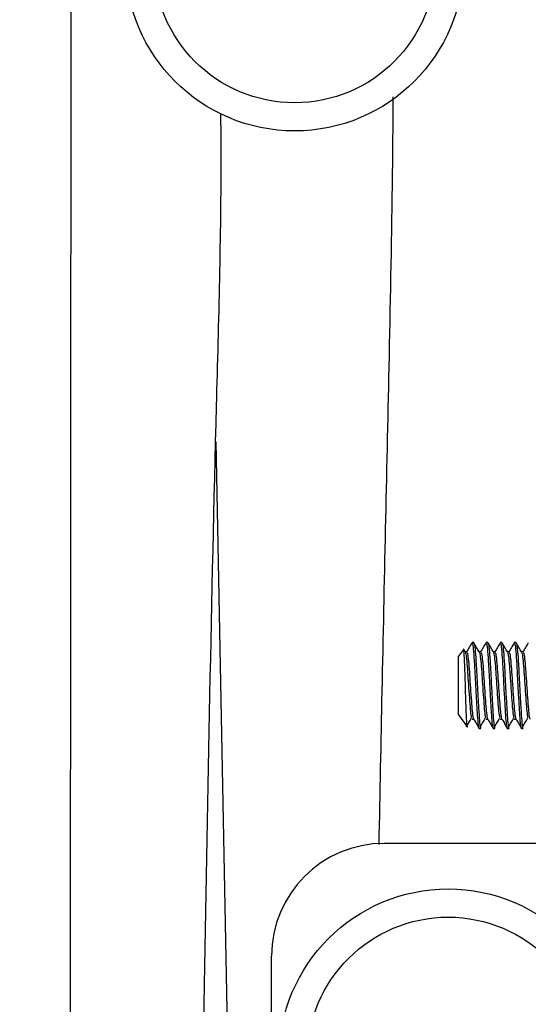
# Model space of a CAD drawing. Header units: millimetres. Extents: x 3619 to 4737, y 1503 to 2366.
# Tile 117 of 256: x 4369 to 4379, y 1938 to 1956. Entities that reach past the tile are written whole.
import ezdxf

# ---------------------------------------------------------------- set-up
doc = ezdxf.new("R2010")
doc.units = ezdxf.units.MM
doc.header["$PDSIZE"] = -1
doc.styles.add('SLDTEXTSTYLE0', font='arial.ttf', dxfattribs={"width": 0.948})
doc.dimstyles.new('SLDDIMSTYLE1', dxfattribs={"dimtxt": 5.650301, "dimasz": 4.572, "dimexe": 0, "dimexo": 0.0625, "dimgap": 1.412575, "dimtad": 0, "dimtih": 1, "dimtoh": 1, "dimdec": 1, "dimlfac": 3, "dimrnd": 1e-09, "dimzin": 12, "dimdsep": 46, "dimtxsty": 'SLDTEXTSTYLE0', "dimsah": 1, "dimcen": 0.09, "dimadec": 0, "dimazin": 3, "dimtfac": 1, "dimtofl": 0, "dimtmove": 0, "dimatfit": 3, "dimfxl": 1, "dimfrac": 2, "dimtolj": 1, "dimtzin": 12, "dimarcsym": 0})

# ---------------------------------------------------------------- blocks, each defined once
blk = doc.blocks.new('*D39')
at = {"color": 0, "linetype": 'Continuous', "lineweight": -2}
for p, q in [((4370.251, 1974.607), (4344.375, 1974.624)), ((4344.372, 1970.052), (4344.324, 1897.674)), ((4344.263, 1805.63), (4344.311, 1878.008)), ((4370.136, 1801.04), (4344.26, 1801.058))]:
    blk.add_line(p, q, dxfattribs=at)
at = {"color": 0}
for points in [[(4345.134, 1970.052), (4343.61, 1970.053), (4344.375, 1974.624)], [(4343.501, 1805.63), (4345.025, 1805.629), (4344.26, 1801.058)]]:
    blk.add_solid(points, dxfattribs=at)
at = {"layer": 'Defpoints', "color": 0}
for p in [(4370.314, 1974.607), (4344.26, 1801.058), (4370.199, 1801.04)]:
    blk.add_point(p, dxfattribs=at)
at = {"color": 0, "lineweight": 0, "insert": (4344.318, 1896.262), "char_height": 5.6503, "attachment_point": 2, "style": 'SLDTEXTSTYLE0'}
blk.add_mtext('\\A1;520.7\\P(20.50)', dxfattribs=at)

msp = doc.modelspace()

# ---------------------------------------------------------------- linework, layer by layer
at = {"color": 7, "linetype": 'Continuous', "lineweight": 30}
for p, q in [((4370.3034, 1958.8738), (4370.2678, 1905.0692)), ((4377.8647, 1944.7039), (4377.8316, 1944.7039)), ((4378.1293, 1944.7039), (4378.0962, 1944.7039)), ((4378.3939, 1944.7039), (4378.3608, 1944.7039)), ((4378.6585, 1944.7039), (4378.6254, 1944.7039)), ((4377.6691, 1944.5771), (4377.5783, 1944.4474)), ((4377.5783, 1943.7532), (4377.5783, 1944.4474)), ((4377.704, 1944.5286), (4377.6759, 1944.577)), ((4377.7324, 1944.5321), (4377.702, 1944.5321)), ((4377.997, 1944.5321), (4377.9666, 1944.5321)), ((4378.2616, 1944.5321), (4378.2311, 1944.5321)), ((4378.5262, 1944.5321), (4378.4957, 1944.5321)), ((4378.7908, 1944.5321), (4378.7603, 1944.5321)), ((4377.5783, 1943.3518), (4377.5783, 1943.7532)), ((4377.5783, 1943.3518), (4377.7434, 1943.116)), ((4377.8316, 1943.2671), (4377.8647, 1943.2671)), ((4378.0962, 1943.2671), (4378.1293, 1943.2671)), ((4378.3608, 1943.2671), (4378.3939, 1943.2671)), ((4378.6254, 1943.2671), (4378.6585, 1943.2671)), ((4377.9639, 1943.0952), (4377.997, 1943.0952)), ((4378.2285, 1943.0952), (4378.2616, 1943.0952)), ((4378.4931, 1943.0952), (4378.5262, 1943.0952)), ((4378.7577, 1943.0952), (4378.7908, 1943.0952)), ((4379.0801, 1940.9362), (4376.1847, 1940.9362)), ((4374.068, 1925.3067), (4374.068, 1938.8196))]:
    msp.add_line(p, q, dxfattribs=at)
at = {"color": 8, "linetype": 'Continuous', "lineweight": 30}
msp.add_line((4373.0214, 1948.4755), (4373.6376, 1916.5757), dxfattribs=at)
at = {"color": 7, "linetype": 'Continuous', "lineweight": 30}
for centre, radius in [((4374.502, 1957.4839), 3.175), ((4374.502, 1957.4839), 2.6458), ((4377.3835, 1936.906), 3.175), ((4377.3835, 1936.906), 2.6458)]:
    msp.add_circle(centre, radius, dxfattribs=at)
msp.add_arc((4376.1847, 1938.8196), 2.1167, 90, 180, dxfattribs=at)
for points, knots in [([(4376.3422, 1954.9466), (4376.3426, 1954.8822), (4376.3448, 1954.5727), (4376.3402, 1954.0198), (4376.3218, 1952.3928), (4376.251, 1948.9853), (4376.159, 1944.8619), (4376.1004, 1941.8765), (4376.0816, 1940.917)], [0, 0, 0, 0, 0.0137649, 0.0661691, 0.1182129, 0.361629, 0.7948264, 1, 1, 1, 1]), ([(4372.3319, 1913.6317), (4372.4942, 1921.8526), (4372.728, 1933.6919), (4372.9689, 1947.1161), (4373.1317, 1952.5631), (4373.1192, 1954.3924), (4373.1175, 1954.6358)], [0, 0, 0, 0, 0.6014631, 0.8661888, 0.9821919, 1, 1, 1, 1]), ([(4377.8277, 1944.7002), (4377.811, 1944.6714), (4377.7776, 1944.6138), (4377.7442, 1944.5563), (4377.7275, 1944.5276)], [0, 0, 0, 0, 0.5001983, 1, 1, 1, 1]), ([(4377.8316, 1944.691), (4377.8354, 1944.6904), (4377.8446, 1944.6891), (4377.8588, 1944.547), (4377.8769, 1944.3071), (4377.8918, 1943.9998), (4377.909, 1943.6794), (4377.9263, 1943.3903), (4377.9412, 1943.1863), (4377.9554, 1943.0878), (4377.9627, 1943.1048), (4377.9646, 1943.1091)], [0, 0, 0, 0, 0.0858, 0.209274, 0.3359857, 0.4576872, 0.5833021, 0.7089176, 0.8306197, 0.957333, 1, 1, 1, 1]), ([(4377.8647, 1944.691), (4377.8685, 1944.6904), (4377.8777, 1944.6891), (4377.8919, 1944.547), (4377.9099, 1944.3071), (4377.9248, 1943.9998), (4377.9421, 1943.6794), (4377.9594, 1943.3902), (4377.9742, 1943.1866), (4377.9883, 1943.0885), (4377.9954, 1943.1045), (4377.997, 1943.1081)], [0, 0, 0, 0, 0.0862307, 0.2103244, 0.3376722, 0.4599845, 0.58623, 0.712476, 0.834789, 0.9621382, 1, 1, 1, 1]), ([(4377.9686, 1944.5286), (4377.9519, 1944.5573), (4377.9184, 1944.6149), (4377.885, 1944.6725), (4377.8683, 1944.7013)], [0, 0, 0, 0, 0.49975631, 1, 1, 1, 1]), ([(4378.0923, 1944.7002), (4378.0756, 1944.6714), (4378.0422, 1944.6138), (4378.0088, 1944.5563), (4377.9921, 1944.5276)], [0, 0, 0, 0, 0.5001983, 1, 1, 1, 1]), ([(4378.0962, 1944.691), (4378.1, 1944.6904), (4378.1092, 1944.6891), (4378.1234, 1944.547), (4378.1414, 1944.3071), (4378.1563, 1943.9998), (4378.1736, 1943.6794), (4378.1909, 1943.3903), (4378.2057, 1943.1863), (4378.22, 1943.0878), (4378.2273, 1943.1048), (4378.2292, 1943.1091)], [0, 0, 0, 0, 0.0858, 0.209274, 0.3359857, 0.4576872, 0.5833022, 0.7089176, 0.8306197, 0.957333, 1, 1, 1, 1]), ([(4378.1293, 1944.691), (4378.1331, 1944.6904), (4378.1422, 1944.6891), (4378.1565, 1944.547), (4378.1745, 1944.3071), (4378.1894, 1943.9998), (4378.2067, 1943.6794), (4378.224, 1943.3902), (4378.2388, 1943.1866), (4378.2529, 1943.0885), (4378.26, 1943.1045), (4378.2616, 1943.1081)], [0, 0, 0, 0, 0.08623065, 0.21032444, 0.33767221, 0.45998453, 0.58623005, 0.71247603, 0.83478901, 0.96213829, 1, 1, 1, 1]), ([(4378.2332, 1944.5286), (4378.2165, 1944.5573), (4378.183, 1944.6149), (4378.1496, 1944.6725), (4378.1329, 1944.7013)], [0, 0, 0, 0, 0.4997532, 1, 1, 1, 1]), ([(4378.3569, 1944.7002), (4378.3402, 1944.6714), (4378.3068, 1944.6138), (4378.2734, 1944.5563), (4378.2567, 1944.5276)], [0, 0, 0, 0, 0.5002015, 1, 1, 1, 1]), ([(4378.3608, 1944.691), (4378.3646, 1944.6904), (4378.3738, 1944.6891), (4378.388, 1944.547), (4378.406, 1944.3071), (4378.4209, 1943.9998), (4378.4382, 1943.6794), (4378.4555, 1943.3903), (4378.4703, 1943.1863), (4378.4846, 1943.0878), (4378.4919, 1943.1048), (4378.4938, 1943.1091)], [0, 0, 0, 0, 0.0857999, 0.209274, 0.3359857, 0.4576872, 0.5833021, 0.7089176, 0.8306197, 0.9573329, 1, 1, 1, 1]), ([(4378.3939, 1944.691), (4378.3976, 1944.6904), (4378.4068, 1944.6891), (4378.421, 1944.547), (4378.4391, 1944.3071), (4378.454, 1943.9998), (4378.4713, 1943.6794), (4378.4885, 1943.3902), (4378.5034, 1943.1866), (4378.5174, 1943.0885), (4378.5245, 1943.1045), (4378.5262, 1943.1081)], [0, 0, 0, 0, 0.0862306, 0.2103244, 0.3376722, 0.4599845, 0.58623, 0.712476, 0.834789, 0.9621383, 1, 1, 1, 1]), ([(4378.4978, 1944.5286), (4378.481, 1944.5573), (4378.4476, 1944.6149), (4378.4142, 1944.6725), (4378.3975, 1944.7013)], [0, 0, 0, 0, 0.4997532, 1, 1, 1, 1]), ([(4378.6215, 1944.7002), (4378.6048, 1944.6714), (4378.5714, 1944.6138), (4378.538, 1944.5563), (4378.5213, 1944.5276)], [0, 0, 0, 0, 0.5001983, 1, 1, 1, 1]), ([(4378.6254, 1944.691), (4378.6292, 1944.6904), (4378.6383, 1944.6891), (4378.6526, 1944.547), (4378.6706, 1944.3071), (4378.6855, 1943.9998), (4378.7028, 1943.6794), (4378.7201, 1943.3903), (4378.7349, 1943.1863), (4378.7492, 1943.0878), (4378.7565, 1943.1048), (4378.7583, 1943.1091)], [0, 0, 0, 0, 0.0858, 0.209274, 0.3359857, 0.4576872, 0.5833021, 0.7089176, 0.8306197, 0.9573329, 1, 1, 1, 1]), ([(4378.6585, 1944.691), (4378.6622, 1944.6904), (4378.6714, 1944.6891), (4378.6856, 1944.547), (4378.7037, 1944.3071), (4378.7186, 1943.9998), (4378.7358, 1943.6794), (4378.7531, 1943.3902), (4378.768, 1943.1866), (4378.782, 1943.0885), (4378.7891, 1943.1045), (4378.7908, 1943.1081)], [0, 0, 0, 0, 0.08623061, 0.2103244, 0.33767218, 0.45998455, 0.58623002, 0.71247606, 0.834789, 0.96213829, 1, 1, 1, 1]), ([(4378.7623, 1944.5286), (4378.7456, 1944.5573), (4378.7122, 1944.6149), (4378.6788, 1944.6725), (4378.6621, 1944.7013)], [0, 0, 0, 0, 0.49975631, 1, 1, 1, 1]), ([(4378.886, 1944.7002), (4378.8694, 1944.6714), (4378.836, 1944.6138), (4378.8025, 1944.5563), (4378.7858, 1944.5276)], [0, 0, 0, 0, 0.5001983, 1, 1, 1, 1]), ([(4377.7441, 1943.1164), (4377.744, 1943.1161), (4377.7414, 1943.1045), (4377.7356, 1943.1663), (4377.7277, 1943.2996), (4377.7205, 1943.5082), (4377.712, 1943.7534), (4377.7039, 1944.0082), (4377.6968, 1944.243), (4377.6884, 1944.4321), (4377.6801, 1944.5469), (4377.6752, 1944.5948), (4377.6719, 1944.5777), (4377.6715, 1944.5754)], [0, 0, 0, 0, 0.003619, 0.118201, 0.2317804, 0.3454556, 0.4553077, 0.5638367, 0.6724446, 0.7775569, 0.8810335, 0.9845743, 1, 1, 1, 1]), ([(4377.7036, 1944.5171), (4377.7059, 1944.5162), (4377.7137, 1944.5133), (4377.7265, 1944.4074), (4377.7446, 1944.2203), (4377.7595, 1943.9785), (4377.7767, 1943.7255), (4377.794, 1943.5024), (4377.8073, 1943.3455), (4377.8171, 1943.311), (4377.8211, 1943.2968)], [0, 0, 0, 0, 0.0604621, 0.2000334, 0.3432884, 0.480855, 0.6228594, 0.7648629, 0.9024318, 1, 1, 1, 1]), ([(4377.7324, 1944.5219), (4377.7362, 1944.5215), (4377.7454, 1944.5204), (4377.7596, 1944.4087), (4377.7776, 1944.2201), (4377.7925, 1943.9784), (4377.8098, 1943.7264), (4377.8271, 1943.4991), (4377.8419, 1943.3389), (4377.8561, 1943.2616), (4377.8632, 1943.2744), (4377.8649, 1943.2774)], [0, 0, 0, 0, 0.0861072, 0.2100174, 0.3371981, 0.4593285, 0.5853988, 0.7114684, 0.8336009, 0.9607784, 1, 1, 1, 1]), ([(4377.9682, 1944.5171), (4377.9705, 1944.5162), (4377.9783, 1944.5133), (4377.9911, 1944.4074), (4378.0091, 1944.2203), (4378.0241, 1943.9785), (4378.0413, 1943.7255), (4378.0586, 1943.5024), (4378.0719, 1943.3455), (4378.0817, 1943.311), (4378.0857, 1943.2968)], [0, 0, 0, 0, 0.0604621, 0.2000334, 0.3432884, 0.4808551, 0.6228594, 0.764863, 0.9024318, 1, 1, 1, 1]), ([(4377.997, 1944.5219), (4378.0008, 1944.5215), (4378.0099, 1944.5204), (4378.0242, 1944.4087), (4378.0422, 1944.2201), (4378.0571, 1943.9784), (4378.0744, 1943.7264), (4378.0917, 1943.4991), (4378.1065, 1943.3389), (4378.1206, 1943.2616), (4378.1278, 1943.2744), (4378.1295, 1943.2774)], [0, 0, 0, 0, 0.0861071, 0.2100174, 0.337198, 0.4593285, 0.5853988, 0.7114683, 0.8336008, 0.9607783, 1, 1, 1, 1]), ([(4378.2328, 1944.5171), (4378.2351, 1944.5162), (4378.2428, 1944.5133), (4378.2557, 1944.4074), (4378.2737, 1944.2203), (4378.2886, 1943.9785), (4378.3059, 1943.7255), (4378.3232, 1943.5024), (4378.3365, 1943.3455), (4378.3462, 1943.311), (4378.3503, 1943.2968)], [0, 0, 0, 0, 0.0604621, 0.2000333, 0.3432883, 0.480855, 0.6228593, 0.7648629, 0.9024317, 1, 1, 1, 1]), ([(4378.2616, 1944.5219), (4378.2654, 1944.5215), (4378.2745, 1944.5204), (4378.2888, 1944.4087), (4378.3068, 1944.2201), (4378.3217, 1943.9784), (4378.339, 1943.7264), (4378.3563, 1943.4991), (4378.3711, 1943.3389), (4378.3852, 1943.2616), (4378.3924, 1943.2744), (4378.3941, 1943.2774)], [0, 0, 0, 0, 0.0861071, 0.2100174, 0.337198, 0.4593285, 0.5853988, 0.7114684, 0.8336008, 0.9607783, 1, 1, 1, 1]), ([(4378.4973, 1944.5171), (4378.4997, 1944.5162), (4378.5074, 1944.5133), (4378.5203, 1944.4074), (4378.5383, 1944.2203), (4378.5532, 1943.9785), (4378.5705, 1943.7255), (4378.5877, 1943.5024), (4378.6011, 1943.3455), (4378.6108, 1943.311), (4378.6149, 1943.2968)], [0, 0, 0, 0, 0.0604621, 0.2000334, 0.3432884, 0.480855, 0.6228594, 0.7648629, 0.9024318, 1, 1, 1, 1]), ([(4378.5262, 1944.5219), (4378.5299, 1944.5215), (4378.5391, 1944.5204), (4378.5533, 1944.4087), (4378.5714, 1944.2201), (4378.5863, 1943.9784), (4378.6036, 1943.7264), (4378.6208, 1943.4991), (4378.6357, 1943.3389), (4378.6498, 1943.2616), (4378.657, 1943.2744), (4378.6587, 1943.2774)], [0, 0, 0, 0, 0.0861072, 0.2100174, 0.3371981, 0.4593285, 0.5853988, 0.7114684, 0.8336009, 0.9607784, 1, 1, 1, 1]), ([(4378.7619, 1944.5171), (4378.7643, 1944.5162), (4378.772, 1944.5133), (4378.7848, 1944.4074), (4378.8029, 1944.2203), (4378.8178, 1943.9785), (4378.8351, 1943.7255), (4378.8523, 1943.5024), (4378.8656, 1943.3455), (4378.8754, 1943.311), (4378.8795, 1943.2968)], [0, 0, 0, 0, 0.0604621, 0.2000334, 0.3432884, 0.4808551, 0.6228594, 0.764863, 0.9024318, 1, 1, 1, 1]), ([(4378.7908, 1944.5219), (4378.7945, 1944.5215), (4378.8037, 1944.5204), (4378.8179, 1944.4087), (4378.836, 1944.2201), (4378.8509, 1943.9784), (4378.8681, 1943.7264), (4378.8854, 1943.4991), (4378.9003, 1943.3389), (4378.9144, 1943.2616), (4378.9215, 1943.2744), (4378.9232, 1943.2774)], [0, 0, 0, 0, 0.0861072, 0.2100174, 0.337198, 0.4593285, 0.5853988, 0.7114683, 0.8336008, 0.9607783, 1, 1, 1, 1]), ([(4377.7215, 1943.1216), (4377.7381, 1943.149), (4377.7713, 1943.2038), (4377.8045, 1943.2588), (4377.8211, 1943.2863)], [0, 0, 0, 0, 0.5000447, 1, 1, 1, 1]), ([(4377.8651, 1943.2671), (4377.8817, 1943.2385), (4377.915, 1943.1812), (4377.9482, 1943.124), (4377.9648, 1943.0953)], [0, 0, 0, 0, 0.4999427, 1, 1, 1, 1]), ([(4377.9879, 1943.1247), (4378.0039, 1943.1511), (4378.0365, 1943.2048), (4378.0691, 1943.2588), (4378.0857, 1943.2863)], [0, 0, 0, 0, 0.4903339, 1, 1, 1, 1]), ([(4378.1297, 1943.2671), (4378.1463, 1943.2385), (4378.1796, 1943.1812), (4378.2128, 1943.124), (4378.2294, 1943.0953)], [0, 0, 0, 0, 0.4999427, 1, 1, 1, 1]), ([(4378.2525, 1943.1247), (4378.2685, 1943.1511), (4378.3011, 1943.2048), (4378.3337, 1943.2588), (4378.3503, 1943.2863)], [0, 0, 0, 0, 0.4903306, 1, 1, 1, 1]), ([(4378.3943, 1943.2671), (4378.4109, 1943.2385), (4378.4442, 1943.1812), (4378.4774, 1943.124), (4378.494, 1943.0953)], [0, 0, 0, 0, 0.4999395, 1, 1, 1, 1]), ([(4378.5171, 1943.1247), (4378.5331, 1943.1511), (4378.5657, 1943.2048), (4378.5982, 1943.2588), (4378.6148, 1943.2863)], [0, 0, 0, 0, 0.490337, 1, 1, 1, 1]), ([(4378.6589, 1943.2671), (4378.6755, 1943.2385), (4378.7087, 1943.1812), (4378.742, 1943.124), (4378.7586, 1943.0953)], [0, 0, 0, 0, 0.4999427, 1, 1, 1, 1]), ([(4378.7817, 1943.1247), (4378.7977, 1943.1511), (4378.8302, 1943.2048), (4378.8628, 1943.2588), (4378.8794, 1943.2863)], [0, 0, 0, 0, 0.4903339, 1, 1, 1, 1])]:
    msp.add_open_spline(points, degree=3, knots=knots, dxfattribs=at)

# ---------------------------------------------------------------- dimensions: what is measured, and where the dimension line sits
at = {"color": 7, "linetype": 'Continuous', "lineweight": 0}
dim = msp.add_linear_dim(base=(4344.2601, 1801.0576), p1=(4370.3138, 1974.6071), p2=(4370.1989, 1801.0404), angle=89.96208, text='<>\\P(20.50)', dimstyle='SLDDIMSTYLE1', dxfattribs=at)
dim.commit()
dim.dimension.update_dxf_attribs({"geometry": '*D39', "text_midpoint": (4344.3175, 1887.8409), "dimtype": 160})

doc.saveas('drawing.dxf')
